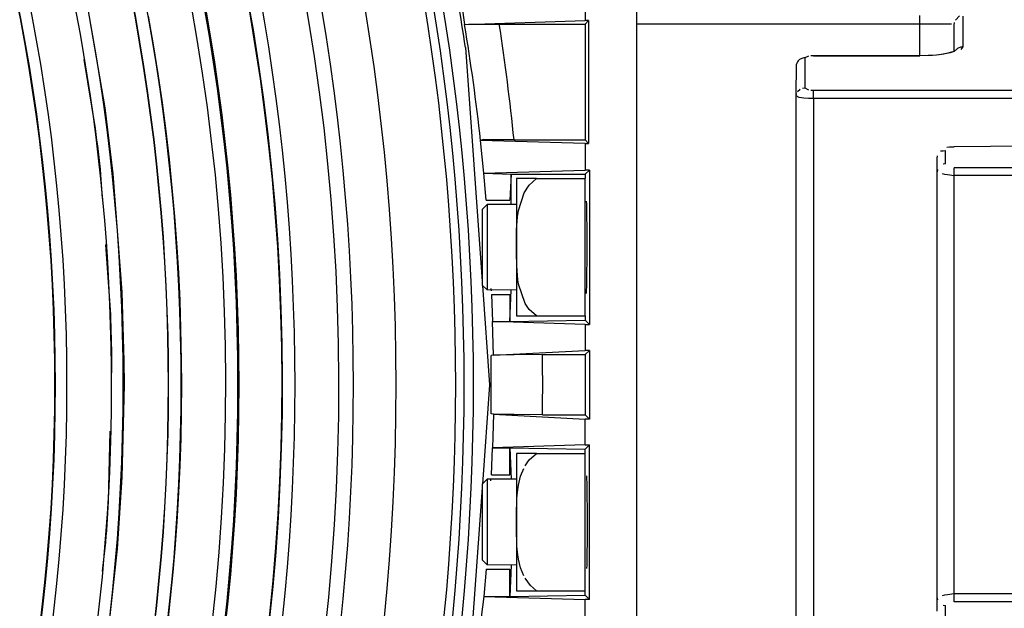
# Model space of a CAD drawing. Header units: millimetres. Extents: x -1049 to -568, y -149 to 570.
# Tile 40 of 44: x -677 to -620, y 53 to 87. Entities that reach past the tile are written whole.
import ezdxf

# ---------------------------------------------------------------- set-up
doc = ezdxf.new("R2010")
doc.units = ezdxf.units.MM

# ---------------------------------------------------------------- blocks, each defined once
blk = doc.blocks.new('Stufenlinse__6', base_point=(-924.479, -70.984))
at = {"color": 1, "linetype": 'Continuous'}
for p, q in [((-673.142, 89.107), (-671.952, 82.131)), ((-669.426, 87.471), (-669.134, 85.795)), ((-669.134, 85.795), (-668.865, 84.116)), ((-672.496, 80.925), (-673.164, 84.958)), ((-668.865, 84.116), (-668.621, 82.433)), ((-671.952, 82.131), (-671.482, 78.299)), ((-668.621, 82.433), (-668.404, 80.773)), ((-668.404, 80.773), (-668.211, 79.122)), ((-668.211, 79.122), (-668.04, 77.468)), ((-672.081, 76.858), (-672.178, 78.226)), ((-671.482, 78.299), (-670.958, 71.403)), ((-668.04, 77.468), (-667.893, 75.811)), ((-667.893, 75.811), (-667.759, 74.01)), ((-671.605, 70.092), (-671.892, 74.171)), ((-667.759, 74.01), (-667.669, 72.531)), ((-667.669, 72.531), (-667.592, 70.911)), ((-670.958, 71.403), (-670.841, 67.383)), ((-667.592, 70.911), (-667.537, 69.29)), ((-667.537, 69.29), (-667.5, 67.381)), ((-671.573, 66.004), (-671.541, 67.375)), ((-670.841, 67.383), (-670.833, 66.016)), ((-667.5, 67.381), (-667.492, 66.016)), ((-670.833, 66.016), (-670.958, 60.629)), ((-667.492, 66.016), (-667.502, 64.469)), ((-667.502, 64.469), (-667.533, 62.892)), ((-671.732, 59.224), (-671.636, 63.311)), ((-667.533, 62.892), (-667.584, 61.315)), ((-667.584, 61.315), (-667.657, 59.739)), ((-670.958, 60.629), (-671.226, 56.455)), ((-667.657, 59.739), (-667.759, 58.022)), ((-667.759, 58.022), (-667.873, 56.466)), ((-672.084, 55.151), (-671.923, 56.512)), ((-671.226, 56.455), (-671.952, 49.901)), ((-667.873, 56.466), (-667.989, 55.108)), ((-667.989, 55.108), (-668.138, 53.585)), ((-668.138, 53.585), (-668.307, 52.064))]:
    blk.add_line(p, q, dxfattribs=at)
at = {"color": 7, "linetype": 'Continuous'}
blk.add_circle((-787.479, 66.016), 132.472, dxfattribs=at)
at = {"color": 1, "linetype": 'Continuous'}
for radius in [123.328, 123.263, 116.581, 113.304, 113.304, 112.633, 112.601]:
    blk.add_circle((-787.479, 66.016), radius, dxfattribs=at)
for centre, radius, start, end in [((-787.479, 66.016), 130.01, 315, 135), ((-787.479, 66.016), 130.01, 315, 135), ((-787.479, 66.016), 126.604, 315, 135), ((-787.479, 66.016), 126.604, 315, 135), ((-787.456, 65.993), 119.955, 315, 135), ((-787.479, 66.016), 119.227, 315, 135), ((-787.479, 66.016), 125.852, 315, 68.47826), ((-787.479, 66.016), 115.914, 253.20895, 128.28358), ((-787.479, 66.016), 129.164, 225, 45), ((-787.479, 66.016), 129.164, 225, 45), ((-787.479, 66.016), 136.456, 318.91164, 41.08836), ((-787.479, 66.016), 135.963, 318.91164, 41.08836), ((-787.479, 66.016), 122.572, 225, 45), ((-787.479, 66.016), 122.572, 225, 45), ((-787.479, 66.039), 119.243, 314.99224, 44.99224), ((-787.47, 66.048), 125.868, 314.9869, 14.12976), ((-787.479, 66.016), 115.946, 6.04481, 7.38809), ((-787.479, 66.016), 115.946, 0.67175, 2.01504), ((-787.479, 66.016), 115.946, 355.29853, 356.64181)]:
    blk.add_arc(centre, radius, start, end, dxfattribs=at)
at = {"color": 7, "linetype": 'Continuous'}
blk.add_arc((-787.479, 66.016), 137, 319.00569, 40.99431, dxfattribs=at)
blk = doc.blocks.new('Kalibbriereinheit__7', base_point=(-924.479, -70.984))
blk.add_blockref('Stufenlinse__6', (-924.479, -70.984))
blk = doc.blocks.new('Elektronikeinheit_kpl___8', base_point=(-924.479, -70.984))
blk.add_blockref('Kalibbriereinheit__7', (-924.479, -70.984))
blk = doc.blocks.new('Linsengehaeuse__21', base_point=(-945.598, -92.103))
at = {"color": 7, "linetype": 'Continuous'}
for p, q in [((-640.979, 88.516), (-640.979, 43.516)), ((-650.992, 86.982), (-651.135, 88.098)), ((-643.979, 87.887), (-643.979, 87.225)), ((-650.992, 86.982), (-643.979, 87.225)), ((-643.77, 87.225), (-643.979, 87.225)), ((-643.77, 87.225), (-643.979, 87.016)), ((-643.77, 87.225), (-643.77, 80.056)), ((-650.992, 86.982), (-650.763, 86.997)), ((-650.763, 86.997), (-650.388, 87.006)), ((-650.388, 87.006), (-649.554, 87.014)), ((-649.554, 87.014), (-648.975, 87.016)), ((-648.975, 87.016), (-643.979, 87.016)), ((-643.979, 87.016), (-643.979, 80.266)), ((-650.953, 85.645), (-649.979, 72.03)), ((-649.901, 80.285), (-650.061, 80.236)), ((-643.979, 80.056), (-650.061, 80.236)), ((-649.873, 78.34), (-650.061, 80.236)), ((-649.526, 80.276), (-649.901, 80.285)), ((-649.222, 80.272), (-649.526, 80.276)), ((-648.118, 80.266), (-649.222, 80.272)), ((-648.118, 80.266), (-643.979, 80.266)), ((-643.979, 80.266), (-643.77, 80.056)), ((-643.979, 80.056), (-643.77, 80.056)), ((-643.979, 80.056), (-643.979, 78.515)), ((-649.873, 78.34), (-643.979, 78.515)), ((-649.741, 76.766), (-649.873, 78.34)), ((-649.873, 78.34), (-648.279, 78.266)), ((-648.279, 78.266), (-648.353, 76.766)), ((-648.279, 78.266), (-643.979, 78.266)), ((-648.279, 76.516), (-648.279, 78.266)), ((-643.73, 78.515), (-643.979, 78.266)), ((-643.73, 78.515), (-643.979, 78.515)), ((-643.979, 78.266), (-643.979, 78.016)), ((-643.73, 78.515), (-643.73, 69.517)), ((-649.741, 76.766), (-648.353, 76.766)), ((-643.885, 76.525), (-643.895, 76.71)), ((-643.878, 76.277), (-643.885, 76.525)), ((-643.871, 75.953), (-643.878, 76.277)), ((-643.861, 75.056), (-643.871, 75.953)), ((-643.858, 73.434), (-643.861, 75.056)), ((-643.867, 72.311), (-643.858, 73.434)), ((-643.878, 71.755), (-643.867, 72.311)), ((-649.963, 71.799), (-649.549, 66.016)), ((-643.887, 71.474), (-643.878, 71.755)), ((-649.459, 71.614), (-649.448, 71.475)), ((-649.422, 71.266), (-649.371, 69.692)), ((-649.422, 71.266), (-648.353, 71.266)), ((-648.353, 69.692), (-648.279, 71.516)), ((-648.353, 71.266), (-648.353, 69.692)), ((-643.895, 71.322), (-643.887, 71.474)), ((-643.979, 70.016), (-643.979, 69.766)), ((-643.979, 69.517), (-649.371, 69.692)), ((-649.316, 67.729), (-649.371, 69.692)), ((-649.371, 69.692), (-648.353, 69.692)), ((-648.353, 69.692), (-643.979, 69.766)), ((-643.979, 69.766), (-643.73, 69.517)), ((-643.979, 69.517), (-643.73, 69.517)), ((-643.979, 69.517), (-643.979, 68.015)), ((-649.316, 67.729), (-649.458, 67.714)), ((-649.316, 67.729), (-649.458, 67.714)), ((-649.316, 67.729), (-643.979, 68.015)), ((-648.933, 67.743), (-649.316, 67.729)), ((-648.108, 67.757), (-648.933, 67.743)), ((-646.459, 67.766), (-648.108, 67.757)), ((-646.459, 67.766), (-643.979, 67.766)), ((-643.73, 68.015), (-643.979, 68.015)), ((-643.73, 68.015), (-643.979, 67.766)), ((-643.979, 67.766), (-643.979, 64.266)), ((-643.73, 68.015), (-643.73, 64.017)), ((-649.549, 66.016), (-649.963, 60.232)), ((-649.316, 64.302), (-649.458, 64.317)), ((-649.316, 64.302), (-649.458, 64.317)), ((-649.316, 64.302), (-649.371, 62.34)), ((-649.316, 64.302), (-643.979, 64.017)), ((-648.933, 64.289), (-649.316, 64.302)), ((-648.108, 64.274), (-648.933, 64.289)), ((-646.459, 64.266), (-648.108, 64.274)), ((-646.459, 64.266), (-643.979, 64.266)), ((-643.73, 64.017), (-643.979, 64.266)), ((-643.979, 62.515), (-643.979, 64.017)), ((-643.73, 64.017), (-643.979, 64.017)), ((-643.979, 62.515), (-649.371, 62.34)), ((-643.979, 62.515), (-643.73, 62.515)), ((-643.979, 62.266), (-643.73, 62.515)), ((-643.73, 53.517), (-643.73, 62.515)), ((-649.422, 60.766), (-649.371, 62.34)), ((-649.371, 62.34), (-648.353, 62.34)), ((-648.353, 62.34), (-648.279, 60.516)), ((-648.353, 60.766), (-648.353, 62.34)), ((-648.353, 62.34), (-643.979, 62.266)), ((-643.979, 62.016), (-643.979, 62.266)), ((-649.459, 60.418), (-649.448, 60.557)), ((-649.422, 60.766), (-648.353, 60.766)), ((-643.895, 60.71), (-643.887, 60.557)), ((-643.887, 60.557), (-643.878, 60.277)), ((-643.878, 60.277), (-643.867, 59.721)), ((-649.979, 60.001), (-650.953, 46.386)), ((-643.867, 59.721), (-643.858, 58.598)), ((-643.858, 58.598), (-643.861, 56.975)), ((-643.861, 56.975), (-643.871, 56.078)), ((-643.878, 55.755), (-643.885, 55.507)), ((-643.871, 56.078), (-643.878, 55.755)), ((-649.741, 55.266), (-649.873, 53.692)), ((-649.741, 55.266), (-648.353, 55.266)), ((-648.279, 55.516), (-648.353, 53.692)), ((-648.353, 53.692), (-648.353, 55.266)), ((-643.885, 55.507), (-643.895, 55.322)), ((-643.979, 53.766), (-643.979, 54.016)), ((-649.873, 53.692), (-650.132, 51.732)), ((-649.873, 53.692), (-643.979, 53.517)), ((-649.873, 53.692), (-648.353, 53.692)), ((-648.353, 53.692), (-643.979, 53.766)), ((-643.73, 53.517), (-643.979, 53.766)), ((-643.73, 53.517), (-643.979, 53.517)), ((-643.979, 51.975), (-643.979, 53.517))]:
    blk.add_line(p, q, dxfattribs=at)
blk.add_arc((-787.479, 66.016), 137.93, 8.18176, 9.2928, dxfattribs=at)
at = {"color": 1, "linetype": 'Continuous'}
for centre, radius, start, end in [((-787.307, 64.72), 138.12, 6.44974, 9.27492), ((-787.479, 66.016), 140.088, 5.83834, 8.62149), ((-787.479, 66.016), 138.031, 359.29493, 0.70507), ((-787.479, 66.016), 141.031, 359.28902, 0.71098)]:
    blk.add_arc(centre, radius, start, end, dxfattribs=at)
blk = doc.blocks.new('Zylinderschraube-H7984-M5x12-8_8-TX25_1_1_3__22', base_point=(-649.979, 71.516))
at = {"color": 7, "linetype": 'Continuous'}
for p, q in [((-649.679, 76.516), (-649.979, 76.216)), ((-647.979, 76.516), (-649.679, 76.516)), ((-649.679, 76.516), (-649.679, 74.151)), ((-649.979, 76.216), (-649.979, 74.135)), ((-649.979, 74.135), (-649.979, 71.816)), ((-649.679, 74.151), (-649.679, 71.53)), ((-649.979, 71.816), (-649.679, 71.53)), ((-647.979, 71.516), (-649.679, 71.53))]:
    blk.add_line(p, q, dxfattribs=at)
blk = doc.blocks.new('Vierkantmutter-M5-A2_5__23', base_point=(-647.979, 70.016))
at = {"color": 7, "linetype": 'Continuous'}
for p, q in [((-647.979, 78.016), (-647.979, 74.016)), ((-646.815, 78.016), (-647.979, 78.016)), ((-647.229, 77.641), (-646.815, 78.016)), ((-646.815, 78.016), (-643.979, 78.016)), ((-643.979, 70.016), (-643.979, 78.016)), ((-647.527, 77.191), (-647.229, 77.641)), ((-647.856, 76.167), (-647.527, 77.191)), ((-647.964, 75.031), (-647.91, 75.795)), ((-647.91, 75.795), (-647.856, 76.167)), ((-647.978, 74.354), (-647.964, 75.031)), ((-647.979, 74.016), (-647.978, 74.354)), ((-647.979, 74.016), (-647.979, 70.016)), ((-647.978, 73.677), (-647.979, 74.016)), ((-647.962, 72.938), (-647.978, 73.677)), ((-647.895, 72.117), (-647.962, 72.938)), ((-647.856, 71.865), (-647.895, 72.117)), ((-647.476, 70.746), (-647.856, 71.865)), ((-647.229, 70.39), (-647.476, 70.746)), ((-647.979, 70.016), (-646.815, 70.016)), ((-646.815, 70.016), (-647.229, 70.39)), ((-646.815, 70.016), (-643.979, 70.016))]:
    blk.add_line(p, q, dxfattribs=at)
blk = doc.blocks.new('Zylinderschraube-H7984-M5x12-8_8-TX25_1_1_7__24', base_point=(-649.979, 55.516))
at = {"color": 7, "linetype": 'Continuous'}
for p, q in [((-649.679, 60.516), (-649.979, 60.216)), ((-647.979, 60.516), (-649.679, 60.516)), ((-649.679, 60.516), (-649.679, 58.151)), ((-649.979, 60.216), (-649.979, 58.135)), ((-649.979, 58.135), (-649.979, 55.816)), ((-649.679, 58.151), (-649.679, 55.53)), ((-649.979, 55.816), (-649.679, 55.53)), ((-647.979, 55.516), (-649.679, 55.53))]:
    blk.add_line(p, q, dxfattribs=at)
blk = doc.blocks.new('Vierkantmutter-M5-A2_2__25', base_point=(-647.979, 54.016))
at = {"color": 7, "linetype": 'Continuous'}
for p, q in [((-647.979, 62.016), (-647.979, 58.016)), ((-646.815, 62.016), (-647.979, 62.016)), ((-647.229, 61.641), (-646.815, 62.016)), ((-646.815, 62.016), (-643.979, 62.016)), ((-643.979, 54.016), (-643.979, 62.016)), ((-647.476, 61.286), (-647.229, 61.641)), ((-647.733, 60.68), (-647.553, 61.139)), ((-647.856, 60.167), (-647.733, 60.68)), ((-647.945, 59.409), (-647.895, 59.915)), ((-647.895, 59.915), (-647.856, 60.167)), ((-647.974, 58.693), (-647.962, 59.094)), ((-647.962, 59.094), (-647.945, 59.409)), ((-647.978, 58.322), (-647.974, 58.693)), ((-647.979, 58.016), (-647.978, 58.322)), ((-647.979, 58.016), (-647.979, 54.016)), ((-647.978, 57.709), (-647.979, 58.016)), ((-647.974, 57.339), (-647.978, 57.709)), ((-647.962, 56.938), (-647.974, 57.339)), ((-647.945, 56.622), (-647.962, 56.938)), ((-647.895, 56.117), (-647.945, 56.622)), ((-647.853, 55.849), (-647.895, 56.117)), ((-647.733, 55.352), (-647.853, 55.849)), ((-647.553, 54.893), (-647.733, 55.352)), ((-647.165, 54.318), (-647.476, 54.746)), ((-647.979, 54.016), (-646.815, 54.016)), ((-646.815, 54.016), (-647.165, 54.318)), ((-646.815, 54.016), (-643.979, 54.016))]:
    blk.add_line(p, q, dxfattribs=at)
blk = doc.blocks.new('Klaue_2__26', base_point=(-640.979, 44.516))
at = {"color": 1, "linetype": 'Continuous'}
for p, q in [((-624.479, 87.015), (-624.479, 87.515)), ((-622.398, 87.248), (-622.169, 87.497)), ((-621.979, 87.474), (-621.979, 85.683)), ((-624.479, 87.015), (-640.979, 87.015)), ((-623.304, 87.012), (-624.479, 87.015)), ((-624.479, 85.162), (-624.479, 87.015)), ((-622.816, 87.005), (-623.304, 87.012)), ((-622.631, 86.998), (-622.816, 87.005)), ((-622.287, 85.584), (-622.479, 85.424)), ((-621.979, 85.683), (-622.087, 85.54)), ((-630.96, 85.143), (-631.179, 85.05)), ((-631.179, 85.05), (-631.179, 83.308)), ((-630.679, 85.162), (-630.826, 85.157)), ((-624.479, 85.162), (-630.679, 85.162)), ((-623.744, 85.187), (-624.479, 85.162)), ((-623.514, 85.205), (-623.744, 85.187)), ((-623.078, 85.256), (-623.514, 85.205)), ((-622.479, 85.424), (-623.078, 85.256)), ((-631.598, 83.091), (-631.453, 83.229)), ((-631.317, 83.289), (-631.179, 83.308)), ((-631.179, 83.308), (-630.962, 83.182)), ((-630.828, 83.163), (-630.679, 83.156)), ((-631.512, 82.745), (-631.679, 82.829)), ((-631.237, 82.703), (-631.512, 82.745)), ((-630.972, 82.684), (-631.237, 82.703)), ((-630.679, 82.676), (-630.972, 82.684)), ((-630.679, 83.156), (-617.179, 83.156)), ((-630.679, 82.676), (-630.679, 83.156)), ((-617.179, 82.677), (-630.679, 82.676)), ((-630.679, 82.676), (-630.679, 49.354)), ((-617.179, 79.907), (-622.479, 79.869)), ((-623.124, 79.639), (-622.979, 79.659)), ((-622.979, 78.875), (-622.979, 79.659)), ((-622.979, 78.875), (-623.124, 78.855)), ((-622.479, 78.194), (-622.479, 78.649)), ((-611.431, 78.649), (-622.479, 78.649)), ((-623.186, 78.306), (-623.035, 78.278)), ((-623.035, 78.278), (-622.862, 78.25)), ((-622.862, 78.25), (-622.479, 78.194)), ((-611.431, 78.194), (-622.479, 78.194)), ((-622.479, 53.838), (-622.479, 78.194)), ((-623.035, 53.754), (-623.186, 53.726)), ((-622.862, 53.782), (-623.035, 53.754)), ((-622.479, 53.838), (-622.862, 53.782)), ((-622.479, 53.382), (-622.479, 53.838)), ((-611.431, 53.838), (-622.479, 53.838)), ((-611.431, 53.382), (-622.479, 53.382)), ((-623.124, 53.177), (-622.979, 53.157)), ((-622.979, 52.373), (-622.979, 53.157))]:
    blk.add_line(p, q, dxfattribs=at)
at = {"color": 7, "linetype": 'Continuous'}
for p, q in [((-622.479, 86.975), (-622.46, 87.112)), ((-622.479, 86.115), (-622.479, 86.975)), ((-622.479, 85.424), (-622.479, 86.115)), ((-630.96, 85.143), (-631.179, 85.05)), ((-630.679, 85.162), (-624.479, 85.162)), ((-623.986, 85.185), (-624.479, 85.162)), ((-623.744, 85.187), (-623.986, 85.185)), ((-623.363, 85.227), (-623.514, 85.205)), ((-622.91, 85.297), (-623.363, 85.227)), ((-622.718, 85.338), (-622.91, 85.297)), ((-622.479, 85.424), (-622.718, 85.338)), ((-631.679, 82.829), (-631.664, 84.68)), ((-631.679, 82.829), (-631.66, 82.96)), ((-631.679, 49.203), (-631.679, 82.829)), ((-622.905, 79.837), (-622.757, 79.869)), ((-622.757, 79.869), (-622.479, 79.869)), ((-617.179, 79.907), (-622.479, 79.869)), ((-623.479, 79.198), (-623.458, 79.332)), ((-623.479, 78.418), (-623.479, 79.198)), ((-623.275, 79.631), (-623.124, 79.639)), ((-623.458, 78.55), (-623.479, 78.418)), ((-623.479, 53.614), (-623.479, 78.418)), ((-623.479, 52.834), (-623.479, 53.614)), ((-623.479, 53.614), (-623.458, 53.481))]:
    blk.add_line(p, q, dxfattribs=at)
at = {"color": 1, "linetype": 'Continuous'}
for points in [[(-621.979, 85.683), (-622.045, 85.677), (-622.11, 85.671), (-622.199, 85.627), (-622.287, 85.584)], [(-631.179, 85.05), (-631.3, 85.023), (-631.487, 84.946), (-631.575, 84.863), (-631.664, 84.68)]]:
    blk.add_spline(points, degree=3, dxfattribs=at)
blk = doc.blocks.new('Linsengehaeuse_kpl_-Mot-L4_0006142__50', base_point=(-966.579, -120.076))
for name, p in [('Linsengehaeuse__21', (-945.598, -92.103)), ('Klaue_2__26', (-640.979, 44.516)), ('Vierkantmutter-M5-A2_5__23', (-647.979, 70.016)), ('Zylinderschraube-H7984-M5x12-8_8-TX25_1_1_3__22', (-649.979, 71.516)), ('Vierkantmutter-M5-A2_2__25', (-647.979, 54.016)), ('Zylinderschraube-H7984-M5x12-8_8-TX25_1_1_7__24', (-649.979, 55.516))]:
    blk.add_blockref(name, p)
blk = doc.blocks.new('Linsengehaeuse__51', base_point=(-945.598, -92.103))
at = {"color": 7, "linetype": 'Continuous'}
for p, q in [((-640.979, 88.516), (-640.979, 43.516)), ((-650.992, 86.982), (-651.135, 88.098)), ((-643.979, 87.887), (-643.979, 87.225)), ((-650.992, 86.982), (-643.979, 87.225)), ((-643.77, 87.225), (-643.979, 87.225)), ((-643.77, 87.225), (-643.979, 87.016)), ((-643.77, 87.225), (-643.77, 80.056)), ((-650.992, 86.982), (-650.763, 86.997)), ((-650.763, 86.997), (-650.388, 87.006)), ((-650.388, 87.006), (-649.554, 87.014)), ((-649.554, 87.014), (-648.975, 87.016)), ((-648.975, 87.016), (-643.979, 87.016)), ((-643.979, 87.016), (-643.979, 80.266)), ((-650.953, 85.645), (-649.979, 72.03)), ((-649.901, 80.285), (-650.061, 80.236)), ((-643.979, 80.056), (-650.061, 80.236)), ((-649.873, 78.34), (-650.061, 80.236)), ((-649.526, 80.276), (-649.901, 80.285)), ((-649.222, 80.272), (-649.526, 80.276)), ((-648.118, 80.266), (-649.222, 80.272)), ((-648.118, 80.266), (-643.979, 80.266)), ((-643.979, 80.266), (-643.77, 80.056)), ((-643.979, 80.056), (-643.77, 80.056)), ((-643.979, 80.056), (-643.979, 78.515)), ((-649.873, 78.34), (-643.979, 78.515)), ((-649.741, 76.766), (-649.873, 78.34)), ((-649.873, 78.34), (-648.279, 78.266)), ((-648.279, 78.266), (-648.353, 76.766)), ((-648.279, 78.266), (-643.979, 78.266)), ((-648.279, 76.516), (-648.279, 78.266)), ((-643.73, 78.515), (-643.979, 78.266)), ((-643.73, 78.515), (-643.979, 78.515)), ((-643.979, 78.266), (-643.979, 78.016)), ((-643.73, 78.515), (-643.73, 69.517)), ((-649.741, 76.766), (-648.353, 76.766)), ((-643.885, 76.525), (-643.895, 76.71)), ((-643.878, 76.277), (-643.885, 76.525)), ((-643.871, 75.953), (-643.878, 76.277)), ((-643.861, 75.056), (-643.871, 75.953)), ((-643.858, 73.434), (-643.861, 75.056)), ((-643.867, 72.311), (-643.858, 73.434)), ((-643.878, 71.755), (-643.867, 72.311)), ((-649.963, 71.799), (-649.549, 66.016)), ((-643.887, 71.474), (-643.878, 71.755)), ((-649.459, 71.614), (-649.448, 71.475)), ((-649.422, 71.266), (-649.371, 69.692)), ((-649.422, 71.266), (-648.353, 71.266)), ((-648.353, 69.692), (-648.279, 71.516)), ((-648.353, 71.266), (-648.353, 69.692)), ((-643.895, 71.322), (-643.887, 71.474)), ((-643.979, 70.016), (-643.979, 69.766)), ((-643.979, 69.517), (-649.371, 69.692)), ((-649.316, 67.729), (-649.371, 69.692)), ((-649.371, 69.692), (-648.353, 69.692)), ((-648.353, 69.692), (-643.979, 69.766)), ((-643.979, 69.766), (-643.73, 69.517)), ((-643.979, 69.517), (-643.73, 69.517)), ((-643.979, 69.517), (-643.979, 68.015)), ((-649.316, 67.729), (-649.458, 67.714)), ((-649.316, 67.729), (-649.458, 67.714)), ((-649.316, 67.729), (-643.979, 68.015)), ((-648.933, 67.743), (-649.316, 67.729)), ((-648.108, 67.757), (-648.933, 67.743)), ((-646.459, 67.766), (-648.108, 67.757)), ((-646.459, 67.766), (-643.979, 67.766)), ((-643.73, 68.015), (-643.979, 68.015)), ((-643.73, 68.015), (-643.979, 67.766)), ((-643.979, 67.766), (-643.979, 64.266)), ((-643.73, 68.015), (-643.73, 64.017)), ((-649.549, 66.016), (-649.963, 60.232)), ((-649.316, 64.302), (-649.458, 64.317)), ((-649.316, 64.302), (-649.458, 64.317)), ((-649.316, 64.302), (-649.371, 62.34)), ((-649.316, 64.302), (-643.979, 64.017)), ((-648.933, 64.289), (-649.316, 64.302)), ((-648.108, 64.274), (-648.933, 64.289)), ((-646.459, 64.266), (-648.108, 64.274)), ((-646.459, 64.266), (-643.979, 64.266)), ((-643.73, 64.017), (-643.979, 64.266)), ((-643.979, 62.515), (-643.979, 64.017)), ((-643.73, 64.017), (-643.979, 64.017)), ((-643.979, 62.515), (-649.371, 62.34)), ((-643.979, 62.515), (-643.73, 62.515)), ((-643.979, 62.266), (-643.73, 62.515)), ((-643.73, 53.517), (-643.73, 62.515)), ((-649.422, 60.766), (-649.371, 62.34)), ((-649.371, 62.34), (-648.353, 62.34)), ((-648.353, 62.34), (-648.279, 60.516)), ((-648.353, 60.766), (-648.353, 62.34)), ((-648.353, 62.34), (-643.979, 62.266)), ((-643.979, 62.016), (-643.979, 62.266)), ((-649.459, 60.418), (-649.448, 60.557)), ((-649.422, 60.766), (-648.353, 60.766)), ((-643.895, 60.71), (-643.887, 60.557)), ((-643.887, 60.557), (-643.878, 60.277)), ((-643.878, 60.277), (-643.867, 59.721)), ((-649.979, 60.001), (-650.953, 46.386)), ((-643.867, 59.721), (-643.858, 58.598)), ((-643.858, 58.598), (-643.861, 56.975)), ((-643.861, 56.975), (-643.871, 56.078)), ((-643.878, 55.755), (-643.885, 55.507)), ((-643.871, 56.078), (-643.878, 55.755)), ((-649.741, 55.266), (-649.873, 53.692)), ((-649.741, 55.266), (-648.353, 55.266)), ((-648.279, 55.516), (-648.353, 53.692)), ((-648.353, 53.692), (-648.353, 55.266)), ((-643.885, 55.507), (-643.895, 55.322)), ((-643.979, 53.766), (-643.979, 54.016)), ((-649.873, 53.692), (-650.132, 51.732)), ((-649.873, 53.692), (-643.979, 53.517)), ((-649.873, 53.692), (-648.353, 53.692)), ((-648.353, 53.692), (-643.979, 53.766)), ((-643.73, 53.517), (-643.979, 53.766)), ((-643.73, 53.517), (-643.979, 53.517)), ((-643.979, 51.975), (-643.979, 53.517))]:
    blk.add_line(p, q, dxfattribs=at)
blk.add_arc((-787.479, 66.016), 137.93, 8.18176, 9.2928, dxfattribs=at)
at = {"color": 1, "linetype": 'Continuous'}
for centre, radius, start, end in [((-787.307, 64.72), 138.12, 6.44974, 9.27492), ((-787.479, 66.016), 140.088, 5.83834, 8.62149), ((-787.479, 66.016), 138.031, 359.29493, 0.70507), ((-787.479, 66.016), 141.031, 359.28902, 0.71098)]:
    blk.add_arc(centre, radius, start, end, dxfattribs=at)
blk = doc.blocks.new('Vierkantmutter-M5-A2_5__57', base_point=(-647.979, 70.016))
at = {"color": 7, "linetype": 'Continuous'}
for p, q in [((-647.979, 78.016), (-647.979, 74.016)), ((-646.815, 78.016), (-647.979, 78.016)), ((-647.229, 77.641), (-646.815, 78.016)), ((-646.815, 78.016), (-643.979, 78.016)), ((-643.979, 70.016), (-643.979, 78.016)), ((-647.527, 77.191), (-647.229, 77.641)), ((-647.856, 76.167), (-647.527, 77.191)), ((-647.964, 75.031), (-647.91, 75.795)), ((-647.91, 75.795), (-647.856, 76.167)), ((-647.978, 74.354), (-647.964, 75.031)), ((-647.979, 74.016), (-647.978, 74.354)), ((-647.979, 74.016), (-647.979, 70.016)), ((-647.978, 73.677), (-647.979, 74.016)), ((-647.962, 72.938), (-647.978, 73.677)), ((-647.895, 72.117), (-647.962, 72.938)), ((-647.856, 71.865), (-647.895, 72.117)), ((-647.476, 70.746), (-647.856, 71.865)), ((-647.229, 70.39), (-647.476, 70.746)), ((-647.979, 70.016), (-646.815, 70.016)), ((-646.815, 70.016), (-647.229, 70.39)), ((-646.815, 70.016), (-643.979, 70.016))]:
    blk.add_line(p, q, dxfattribs=at)
blk = doc.blocks.new('Vierkantmutter-M5-A2_2__58', base_point=(-647.979, 54.016))
at = {"color": 7, "linetype": 'Continuous'}
for p, q in [((-647.979, 62.016), (-647.979, 58.016)), ((-646.815, 62.016), (-647.979, 62.016)), ((-647.229, 61.641), (-646.815, 62.016)), ((-646.815, 62.016), (-643.979, 62.016)), ((-643.979, 54.016), (-643.979, 62.016)), ((-647.476, 61.286), (-647.229, 61.641)), ((-647.733, 60.68), (-647.553, 61.139)), ((-647.856, 60.167), (-647.733, 60.68)), ((-647.945, 59.409), (-647.895, 59.915)), ((-647.895, 59.915), (-647.856, 60.167)), ((-647.974, 58.693), (-647.962, 59.094)), ((-647.962, 59.094), (-647.945, 59.409)), ((-647.978, 58.322), (-647.974, 58.693)), ((-647.979, 58.016), (-647.978, 58.322)), ((-647.979, 58.016), (-647.979, 54.016)), ((-647.978, 57.709), (-647.979, 58.016)), ((-647.974, 57.339), (-647.978, 57.709)), ((-647.962, 56.938), (-647.974, 57.339)), ((-647.945, 56.622), (-647.962, 56.938)), ((-647.895, 56.117), (-647.945, 56.622)), ((-647.853, 55.849), (-647.895, 56.117)), ((-647.733, 55.352), (-647.853, 55.849)), ((-647.553, 54.893), (-647.733, 55.352)), ((-647.165, 54.318), (-647.476, 54.746)), ((-647.979, 54.016), (-646.815, 54.016)), ((-646.815, 54.016), (-647.165, 54.318)), ((-646.815, 54.016), (-643.979, 54.016))]:
    blk.add_line(p, q, dxfattribs=at)
blk = doc.blocks.new('Zylinderschraube-H7984-M5x12-8_8-TX25_1_1_7__59', base_point=(-649.979, 55.516))
at = {"color": 7, "linetype": 'Continuous'}
for p, q in [((-649.679, 60.516), (-649.979, 60.216)), ((-647.979, 60.516), (-649.679, 60.516)), ((-649.679, 60.516), (-649.679, 58.151)), ((-649.979, 60.216), (-649.979, 58.135)), ((-649.979, 58.135), (-649.979, 55.816)), ((-649.679, 58.151), (-649.679, 55.53)), ((-649.979, 55.816), (-649.679, 55.53)), ((-647.979, 55.516), (-649.679, 55.53))]:
    blk.add_line(p, q, dxfattribs=at)
blk = doc.blocks.new('Klaue_2__60', base_point=(-640.979, 44.516))
at = {"color": 1, "linetype": 'Continuous'}
for p, q in [((-624.479, 87.015), (-624.479, 87.515)), ((-622.398, 87.248), (-622.169, 87.497)), ((-621.979, 87.474), (-621.979, 85.683)), ((-624.479, 87.015), (-640.979, 87.015)), ((-623.304, 87.012), (-624.479, 87.015)), ((-624.479, 85.162), (-624.479, 87.015)), ((-622.816, 87.005), (-623.304, 87.012)), ((-622.631, 86.998), (-622.816, 87.005)), ((-622.287, 85.584), (-622.479, 85.424)), ((-621.979, 85.683), (-622.087, 85.54)), ((-630.96, 85.143), (-631.179, 85.05)), ((-631.179, 85.05), (-631.179, 83.308)), ((-630.679, 85.162), (-630.826, 85.157)), ((-624.479, 85.162), (-630.679, 85.162)), ((-623.744, 85.187), (-624.479, 85.162)), ((-623.514, 85.205), (-623.744, 85.187)), ((-623.078, 85.256), (-623.514, 85.205)), ((-622.479, 85.424), (-623.078, 85.256)), ((-631.598, 83.091), (-631.453, 83.229)), ((-631.317, 83.289), (-631.179, 83.308)), ((-631.179, 83.308), (-630.962, 83.182)), ((-630.828, 83.163), (-630.679, 83.156)), ((-631.512, 82.745), (-631.679, 82.829)), ((-631.237, 82.703), (-631.512, 82.745)), ((-630.972, 82.684), (-631.237, 82.703)), ((-630.679, 82.676), (-630.972, 82.684)), ((-630.679, 83.156), (-617.179, 83.156)), ((-630.679, 82.676), (-630.679, 83.156)), ((-617.179, 82.677), (-630.679, 82.676)), ((-630.679, 82.676), (-630.679, 49.354)), ((-617.179, 79.907), (-622.479, 79.869)), ((-623.124, 79.639), (-622.979, 79.659)), ((-622.979, 78.875), (-622.979, 79.659)), ((-622.979, 78.875), (-623.124, 78.855)), ((-622.479, 78.194), (-622.479, 78.649)), ((-611.431, 78.649), (-622.479, 78.649)), ((-623.186, 78.306), (-623.035, 78.278)), ((-623.035, 78.278), (-622.862, 78.25)), ((-622.862, 78.25), (-622.479, 78.194)), ((-611.431, 78.194), (-622.479, 78.194)), ((-622.479, 53.838), (-622.479, 78.194)), ((-623.035, 53.754), (-623.186, 53.726)), ((-622.862, 53.782), (-623.035, 53.754)), ((-622.479, 53.838), (-622.862, 53.782)), ((-622.479, 53.382), (-622.479, 53.838)), ((-611.431, 53.838), (-622.479, 53.838)), ((-611.431, 53.382), (-622.479, 53.382)), ((-623.124, 53.177), (-622.979, 53.157)), ((-622.979, 52.373), (-622.979, 53.157))]:
    blk.add_line(p, q, dxfattribs=at)
at = {"color": 7, "linetype": 'Continuous'}
for p, q in [((-622.479, 86.975), (-622.46, 87.112)), ((-622.479, 86.115), (-622.479, 86.975)), ((-622.479, 85.424), (-622.479, 86.115)), ((-630.96, 85.143), (-631.179, 85.05)), ((-630.679, 85.162), (-624.479, 85.162)), ((-623.986, 85.185), (-624.479, 85.162)), ((-623.744, 85.187), (-623.986, 85.185)), ((-623.363, 85.227), (-623.514, 85.205)), ((-622.91, 85.297), (-623.363, 85.227)), ((-622.718, 85.338), (-622.91, 85.297)), ((-622.479, 85.424), (-622.718, 85.338)), ((-631.679, 82.829), (-631.664, 84.68)), ((-631.679, 82.829), (-631.66, 82.96)), ((-631.679, 49.203), (-631.679, 82.829)), ((-622.905, 79.837), (-622.757, 79.869)), ((-622.757, 79.869), (-622.479, 79.869)), ((-617.179, 79.907), (-622.479, 79.869)), ((-623.479, 79.198), (-623.458, 79.332)), ((-623.479, 78.418), (-623.479, 79.198)), ((-623.275, 79.631), (-623.124, 79.639)), ((-623.458, 78.55), (-623.479, 78.418)), ((-623.479, 53.614), (-623.479, 78.418)), ((-623.479, 52.834), (-623.479, 53.614)), ((-623.479, 53.614), (-623.458, 53.481))]:
    blk.add_line(p, q, dxfattribs=at)
at = {"color": 1, "linetype": 'Continuous'}
for points in [[(-621.979, 85.683), (-622.045, 85.677), (-622.11, 85.671), (-622.199, 85.627), (-622.287, 85.584)], [(-631.179, 85.05), (-631.3, 85.023), (-631.487, 84.946), (-631.575, 84.863), (-631.664, 84.68)]]:
    blk.add_spline(points, degree=3, dxfattribs=at)
blk = doc.blocks.new('Zylinderschraube-H7984-M5x12-8_8-TX25_1_1_3__66', base_point=(-649.979, 71.516))
at = {"color": 7, "linetype": 'Continuous'}
for p, q in [((-649.679, 76.516), (-649.979, 76.216)), ((-647.979, 76.516), (-649.679, 76.516)), ((-649.679, 76.516), (-649.679, 74.151)), ((-649.979, 76.216), (-649.979, 74.135)), ((-649.979, 74.135), (-649.979, 71.816)), ((-649.679, 74.151), (-649.679, 71.53)), ((-649.979, 71.816), (-649.679, 71.53)), ((-647.979, 71.516), (-649.679, 71.53))]:
    blk.add_line(p, q, dxfattribs=at)
blk = doc.blocks.new('Linsengehaeuse_kpl___80', base_point=(-966.579, -120.076))
for name, p in [('Linsengehaeuse__51', (-945.598, -92.103)), ('Klaue_2__60', (-640.979, 44.516)), ('Vierkantmutter-M5-A2_5__57', (-647.979, 70.016)), ('Zylinderschraube-H7984-M5x12-8_8-TX25_1_1_3__66', (-649.979, 71.516)), ('Vierkantmutter-M5-A2_2__58', (-647.979, 54.016)), ('Zylinderschraube-H7984-M5x12-8_8-TX25_1_1_7__59', (-649.979, 55.516))]:
    blk.add_blockref(name, p)
blk = doc.blocks.new('Gehaeuse_kpl__81', base_point=(-966.579, -137.985))
for name in ['Linsengehaeuse_kpl_-Mot-L4_0006142__50', 'Linsengehaeuse_kpl___80']:
    blk.add_blockref(name, (-966.579, -120.076))
blk = doc.blocks.new('L10-für-dxf-Internet__113', base_point=(-1048.979, -148.984))
for name, p in [('Gehaeuse_kpl__81', (-966.579, -137.985)), ('Elektronikeinheit_kpl___8', (-924.479, -70.984))]:
    blk.add_blockref(name, p)
blk = doc.blocks.new('VordansA', base_point=(-612, 192))
blk.add_blockref('L10-für-dxf-Internet__113', (-1048.979, -148.984))

msp = doc.modelspace()

# ---------------------------------------------------------------- block references
msp.add_blockref('VordansA', (-612, 192))

doc.saveas('drawing.dxf')
